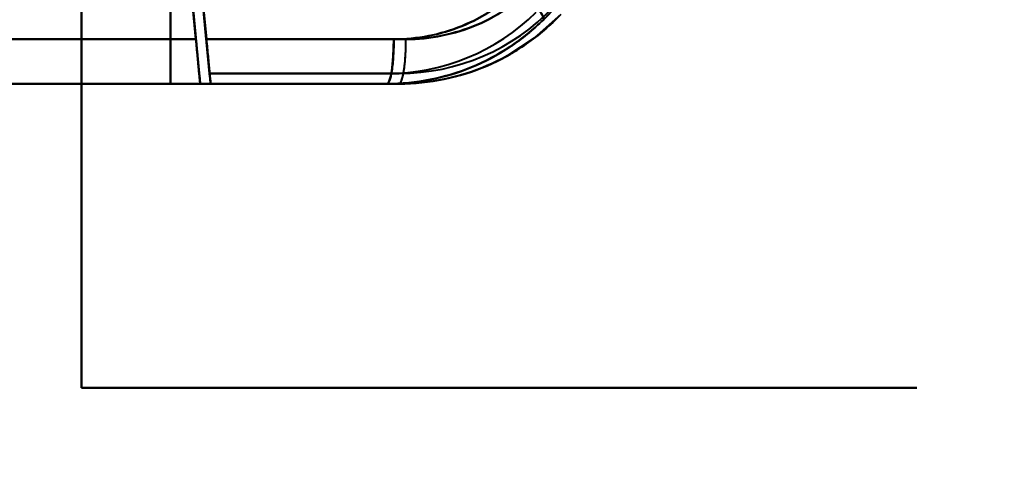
# Model space of a CAD drawing. Header units: millimetres. Extents: x -1110 to 1388, y -120 to 1267.
# Tile 24 of 88: x -330 to -263, y 192 to 223. Entities that reach past the tile are written whole.
import ezdxf

# ---------------------------------------------------------------- set-up
doc = ezdxf.new("R2010")
doc.units = ezdxf.units.MM
for name, color, linetype, lineweight in [('A-ANNO-DIMS', 211, 'Continuous', 30), ('A-ANNO-DIMS-20', 211, 'Continuous', 30), ('G-IMPT', 8, 'Continuous', 40)]:
    doc.layers.add(name, color=color, linetype=linetype, lineweight=lineweight)
doc.styles.add('Arial_1', font='arial.ttf', dxfattribs={"height": 60})
doc.dimstyles.new('Linéaire', dxfattribs={"dimscale": 304.8, "dimtxt": 61.215564, "dimasz": 0.131234, "dimexe": 0.131234, "dimexo": 0.131234, "dimgap": 0.131234, "dimtad": 1, "dimdec": 0, "dimzin": 0, "dimdsep": 46, "dimtxsty": 'Arial_1', "dimblk1": 'OBLIQUE', "dimblk2": 'OBLIQUE', "dimsah": 1, "dimcen": 0.09, "dimazin": 0, "dimtfac": 1, "dimtdec": 4, "dimtix": 1, "dimtmove": 0, "dimatfit": 3, "dimfxl": 1, "dimtvp": 1, "dimtfill": 1, "dimtolj": 1, "dimtzin": 0, "dimarcsym": 2})

# ---------------------------------------------------------------- blocks, each defined once
blk = doc.blocks.new('NEXA 1000 CALQUES_dwg-755156-Droite')
at = {"layer": 'G-IMPT'}
for p, q in [((-350.221, 221.872), (-317.788, 221.872)), ((-317.788, 221.872), (-350.221, 221.872)), ((-317.788, 221.872), (-350.221, 221.872)), ((-350.221, 221.872), (-317.788, 221.872)), ((-317.089, 221.872), (-303.643, 221.872)), ((-303.643, 221.872), (-317.089, 221.872)), ((-317.085, 221.872), (-304.463, 221.872)), ((-304.463, 221.872), (-317.085, 221.872)), ((-350.305, 218.872), (-317.5, 218.872)), ((-317.5, 218.872), (-350.305, 218.872)), ((-317.5, 218.872), (-350.305, 218.872)), ((-350.305, 218.872), (-317.5, 218.872)), ((-304.105, 218.872), (-316.802, 218.872)), ((-316.802, 218.872), (-304.105, 218.872)), ((-304.105, 218.872), (-316.802, 218.872)), ((-316.797, 218.872), (-304.919, 218.872)), ((-316.797, 218.872), (-304.919, 218.872)), ((-304.919, 218.872), (-316.797, 218.872))]:
    blk.add_line(p, q, dxfattribs=at)
at = {"layer": 'G-IMPT', "flags": 128}
for points in [[(-325.5, 198.372), (-325.5, 228.372), (-325.5, 258.372), (-325.5, 288.372), (-325.5, 318.372)], [(-325.5, 318.372), (-325.5, 288.372), (-325.5, 258.372), (-325.5, 228.372), (-325.5, 198.372)], [(-325.5, 198.372), (-325.5, 228.372), (-325.5, 258.372), (-325.5, 288.372), (-325.5, 318.372)], [(-325.5, 318.372), (-325.5, 288.372), (-325.5, 258.372), (-325.5, 228.372), (-325.5, 198.372)], [(-325.5, 198.372), (-325.5, 228.372), (-325.5, 258.372), (-325.5, 288.372), (-325.5, 318.372)], [(-325.5, 318.372), (-325.5, 288.372), (-325.5, 258.372), (-325.5, 228.372), (-325.5, 198.372)], [(-325.5, 198.372), (-325.5, 228.372), (-325.5, 258.372), (-325.5, 288.372), (-325.5, 318.372)], [(-325.5, 318.372), (-325.5, 288.372), (-325.5, 258.372), (-325.5, 228.372), (-325.5, 198.372)], [(-265.5, 318.372), (-265.5, 288.372), (-265.5, 258.372), (-265.5, 228.372), (-265.5, 198.372)], [(-265.5, 198.372), (-265.5, 228.372), (-265.5, 258.372), (-265.5, 288.372), (-265.5, 318.372)], [(-265.5, 318.372), (-265.5, 288.372), (-265.5, 258.372), (-265.5, 228.372), (-265.5, 198.372)], [(-265.5, 198.372), (-265.5, 228.372), (-265.5, 258.372), (-265.5, 288.372), (-265.5, 318.372)], [(-265.5, 318.372), (-265.5, 288.372), (-265.5, 258.372), (-265.5, 228.372), (-265.5, 198.372)], [(-265.5, 198.372), (-265.5, 228.372), (-265.5, 258.372), (-265.5, 288.372), (-265.5, 318.372)], [(-265.5, 318.372), (-265.5, 288.372), (-265.5, 258.372), (-265.5, 228.372), (-265.5, 198.372)], [(-265.5, 198.372), (-265.5, 228.372), (-265.5, 258.372), (-265.5, 288.372), (-265.5, 318.372)], [(-325.5, 297.872), (-325.5, 278.122), (-325.5, 258.372), (-325.5, 238.622), (-325.5, 218.872)], [(-325.5, 218.872), (-325.5, 238.622), (-325.5, 258.372), (-325.5, 278.122), (-325.5, 297.872)], [(-325.5, 297.872), (-325.5, 278.122), (-325.5, 258.372), (-325.5, 238.622), (-325.5, 218.872)], [(-325.5, 218.872), (-325.5, 238.622), (-325.5, 258.372), (-325.5, 278.122), (-325.5, 297.872)], [(-319.5, 297.872), (-319.5, 278.122), (-319.5, 258.372), (-319.5, 238.622), (-319.5, 218.872)], [(-319.5, 297.872), (-319.5, 278.122), (-319.5, 258.372), (-319.5, 238.622), (-319.5, 218.872)], [(-319.5, 218.872), (-319.5, 238.622), (-319.5, 258.372), (-319.5, 278.122), (-319.5, 297.872)], [(-319.5, 218.872), (-319.5, 238.622), (-319.5, 258.372), (-319.5, 278.122), (-319.5, 297.872)], [(-319.5, 297.872), (-319.5, 278.122), (-319.5, 258.372), (-319.5, 238.622), (-319.5, 218.872)], [(-319.5, 218.872), (-319.5, 238.622), (-319.5, 258.372), (-319.5, 278.122), (-319.5, 297.872)], [(-319.5, 218.872), (-319.5, 238.622), (-319.5, 258.372), (-319.5, 278.122), (-319.5, 297.872)], [(-319.5, 297.872), (-319.5, 278.122), (-319.5, 258.372), (-319.5, 238.622), (-319.5, 218.872)], [(-317.089, 221.872), (-317.577, 226.956), (-318.065, 232.04), (-318.553, 237.125), (-319.041, 242.21)], [(-316.869, 219.572), (-317.412, 225.232), (-317.955, 230.891), (-318.498, 236.551), (-319.041, 242.21)], [(-319.041, 242.21), (-318.553, 237.125), (-318.065, 232.04), (-317.577, 226.956), (-317.089, 221.872)], [(-319.041, 242.21), (-318.498, 236.551), (-317.955, 230.891), (-317.412, 225.232), (-316.869, 219.572)], [(-319.703, 241.827), (-319.152, 236.089), (-318.601, 230.35), (-318.051, 224.611), (-317.5, 218.872)], [(-317.5, 218.872), (-318.051, 224.611), (-318.601, 230.35), (-319.152, 236.089), (-319.703, 241.827)], [(-319.703, 241.827), (-319.224, 236.838), (-318.745, 231.848), (-318.266, 226.86), (-317.788, 221.872)], [(-317.788, 221.872), (-318.266, 226.86), (-318.745, 231.848), (-319.224, 236.838), (-319.703, 241.827)], [(-319.703, 241.827), (-319.224, 236.838), (-318.745, 231.848), (-318.266, 226.86), (-317.788, 221.872)], [(-319.703, 241.827), (-319.152, 236.089), (-318.601, 230.35), (-318.051, 224.611), (-317.5, 218.872)], [(-317.788, 221.872), (-318.266, 226.86), (-318.745, 231.848), (-319.224, 236.838), (-319.703, 241.827)], [(-317.5, 218.872), (-318.051, 224.611), (-318.601, 230.35), (-319.152, 236.089), (-319.703, 241.827)], [(-316.864, 219.572), (-317.399, 225.153), (-317.935, 230.733), (-318.47, 236.314), (-319.006, 241.894)], [(-319.006, 241.894), (-318.47, 236.314), (-317.935, 230.733), (-317.399, 225.153), (-316.864, 219.572)], [(-317.085, 221.872), (-317.565, 226.877), (-318.045, 231.882), (-318.526, 236.888), (-319.006, 241.894)], [(-319.006, 241.894), (-318.526, 236.888), (-318.045, 231.882), (-317.565, 226.877), (-317.085, 221.872)], [(-293.221, 223.55), (-295.019, 221.938), (-296.793, 220.774)], [(-304.105, 219.572), (-307.296, 219.572), (-310.487, 219.572), (-313.678, 219.572), (-316.869, 219.572)], [(-316.869, 219.572), (-316.852, 219.397), (-316.835, 219.222), (-316.818, 219.047), (-316.802, 218.872)], [(-316.869, 219.572), (-313.678, 219.572), (-310.487, 219.572), (-307.296, 219.572), (-304.105, 219.572)], [(-304.105, 219.572), (-307.296, 219.572), (-310.487, 219.572), (-313.678, 219.572), (-316.869, 219.572)], [(-316.802, 218.872), (-316.818, 219.047), (-316.835, 219.222), (-316.852, 219.397), (-316.869, 219.572)], [(-316.869, 219.572), (-313.678, 219.572), (-310.487, 219.572), (-307.296, 219.572), (-304.105, 219.572)], [(-304.919, 219.572), (-307.905, 219.572), (-310.891, 219.572), (-313.878, 219.572), (-316.864, 219.572)], [(-316.797, 218.872), (-316.814, 219.047), (-316.83, 219.222), (-316.847, 219.397), (-316.864, 219.572)], [(-316.864, 219.572), (-313.878, 219.572), (-310.891, 219.572), (-307.905, 219.572), (-304.919, 219.572)], [(-316.864, 219.572), (-316.847, 219.397), (-316.83, 219.222), (-316.814, 219.047), (-316.797, 218.872)], [(-316.864, 219.572), (-313.878, 219.572), (-310.891, 219.572), (-307.905, 219.572), (-304.919, 219.572)], [(-304.919, 219.572), (-307.905, 219.572), (-310.891, 219.572), (-313.878, 219.572), (-316.864, 219.572)], [(-350.305, 218.872), (-335.683, 218.872), (-321.101, 218.872), (-317.5, 218.872)], [(-317.5, 218.872), (-332.069, 218.872), (-346.682, 218.872), (-350.305, 218.872)], [(-348.485, 218.872), (-342.738, 218.872), (-336.992, 218.872), (-331.246, 218.872), (-325.5, 218.872)], [(-325.5, 218.872), (-331.246, 218.872), (-336.992, 218.872), (-342.738, 218.872), (-348.485, 218.872)], [(-348.485, 218.872), (-342.738, 218.872), (-336.992, 218.872), (-331.246, 218.872), (-325.5, 218.872)], [(-325.5, 218.872), (-331.246, 218.872), (-336.992, 218.872), (-342.738, 218.872), (-348.485, 218.872)], [(-325.5, 218.872), (-324, 218.872), (-322.5, 218.872), (-321, 218.872), (-319.5, 218.872)], [(-319.5, 218.872), (-321, 218.872), (-322.5, 218.872), (-324, 218.872), (-325.5, 218.872)], [(-325.5, 218.872), (-324, 218.872), (-322.5, 218.872), (-321, 218.872), (-319.5, 218.872)], [(-319.5, 218.872), (-321, 218.872), (-322.5, 218.872), (-324, 218.872), (-325.5, 218.872)], [(-319.5, 218.872), (-315.855, 218.872), (-312.209, 218.872), (-308.564, 218.872), (-304.919, 218.872)], [(-304.919, 218.872), (-308.564, 218.872), (-312.209, 218.872), (-315.855, 218.872), (-319.5, 218.872)], [(-319.5, 218.872), (-315.651, 218.872), (-311.802, 218.872), (-307.954, 218.872), (-304.105, 218.872)], [(-304.105, 218.872), (-307.954, 218.872), (-311.802, 218.872), (-315.651, 218.872), (-319.5, 218.872)], [(-304.919, 218.872), (-308.064, 218.872), (-311.209, 218.872), (-314.355, 218.872), (-317.5, 218.872)], [(-317.5, 218.872), (-314.355, 218.872), (-311.209, 218.872), (-308.064, 218.872), (-304.919, 218.872)], [(-304.105, 218.872), (-307.454, 218.872), (-310.802, 218.872), (-314.151, 218.872), (-317.5, 218.872)], [(-317.5, 218.872), (-314.151, 218.872), (-310.802, 218.872), (-307.454, 218.872), (-304.105, 218.872)], [(-316.802, 218.872), (-313.627, 218.872), (-310.453, 218.872), (-307.279, 218.872), (-304.105, 218.872)], [(-304.105, 218.872), (-307.279, 218.872), (-310.453, 218.872), (-313.627, 218.872), (-316.802, 218.872)], [(-304.919, 218.872), (-307.888, 218.872), (-310.858, 218.872), (-313.827, 218.872), (-316.797, 218.872)], [(-316.797, 218.872), (-313.827, 218.872), (-310.858, 218.872), (-307.888, 218.872), (-304.919, 218.872)], [(-265.5, 198.372), (-280.5, 198.372), (-295.5, 198.372), (-310.5, 198.372), (-325.5, 198.372)], [(-325.5, 198.372), (-310.5, 198.372), (-295.5, 198.372), (-280.5, 198.372), (-265.5, 198.372)], [(-265.5, 198.372), (-280.5, 198.372), (-295.5, 198.372), (-310.5, 198.372), (-325.5, 198.372)], [(-325.5, 198.372), (-310.5, 198.372), (-295.5, 198.372), (-280.5, 198.372), (-265.5, 198.372)], [(-265.5, 198.372), (-280.5, 198.372), (-295.5, 198.372), (-310.5, 198.372), (-325.5, 198.372)], [(-325.5, 198.372), (-310.5, 198.372), (-295.5, 198.372), (-280.5, 198.372), (-265.5, 198.372)], [(-265.5, 198.372), (-280.5, 198.372), (-295.5, 198.372), (-310.5, 198.372), (-325.5, 198.372)], [(-325.5, 198.372), (-310.5, 198.372), (-295.5, 198.372), (-280.5, 198.372), (-265.5, 198.372)]]:
    blk.add_lwpolyline(points, dxfattribs=at)
at = {"layer": 'G-IMPT'}
for centre, radius, start, end in [((-329.5, 258.787), 50, 314.61365, 43.48315), ((-329.5, 258.787), 50, 314.61365, 43.48315), ((-304.919, 233.872), 14.3, 270, 314.61365), ((-304.919, 233.872), 14.3, 270, 314.61365), ((-304.919, 233.872), 14.3, 270, 314.61365), ((-304.919, 233.872), 14.3, 270, 314.61365), ((-304.105, 233.872), 14.3, 270, 316.51685), ((-304.105, 233.872), 14.3, 270, 316.51685), ((-304.105, 233.872), 14.3, 270, 316.51685), ((-304.105, 233.872), 14.3, 270, 316.51685), ((-304.105, 233.872), 15, 270, 316.51685), ((-304.105, 233.872), 15, 270, 316.51685), ((-304.105, 233.872), 15, 270, 316.51685), ((-304.105, 233.872), 15, 270, 316.51685), ((-304.105, 233.872), 15, 270, 316.51685), ((-304.105, 233.872), 15, 270, 316.51685), ((-304.919, 233.872), 15, 270, 314.61365), ((-304.919, 233.872), 15, 270, 314.61365), ((-304.919, 233.872), 15, 270, 314.61365), ((-304.919, 233.872), 15, 270, 314.61365), ((-304.919, 233.872), 15, 270, 314.61365), ((-304.919, 233.872), 15, 270, 314.61365)]:
    blk.add_arc(centre, radius, start, end, dxfattribs=at)
for centre, ratio in [((-304.919, 221.872), 0.151868), ((-304.105, 221.872), 0.154092)]:
    blk.add_ellipse(centre, major_axis=(0, 3), ratio=ratio, start_param=3.141593, end_param=4.712389, dxfattribs=at)
blk.add_open_spline([(-294.384, 223.194), (-292.084, 225.464), (-288.973, 229.199), (-285.617, 234.659), (-282.757, 240.525), (-280.315, 248.186), (-279.19, 257.96), (-279.966, 267.619), (-282.181, 275.496), (-284.797, 281.359), (-288.016, 287.031), (-291.006, 290.859), (-293.221, 293.194)], degree=3, knots=[0, 0, 0, 0, 0.125, 0.1875, 0.25, 0.375, 0.5, 0.625, 0.75, 0.8125, 0.875, 1, 1, 1, 1], dxfattribs=at)
for points in [[(-303.643, 221.872), (-302.01, 221.872), (-298.726, 222.543), (-295.998, 224.429), (-294.864, 225.615)], [(-294.864, 225.615), (-296.029, 224.409), (-298.726, 222.549), (-301.979, 221.879), (-303.643, 221.872)], [(-304.463, 221.872), (-302.861, 221.878), (-299.774, 222.484), (-297.103, 224.222), (-295.966, 225.33)], [(-295.966, 225.33), (-297.1, 224.221), (-299.76, 222.488), (-302.892, 221.872), (-304.463, 221.872)], [(-295.966, 225.33), (-295.739, 225.092), (-295.272, 224.58), (-294.689, 223.868), (-294.381, 223.379), (-294.354, 223.224), (-294.384, 223.194)], [(-294.384, 223.194), (-294.354, 223.224), (-294.381, 223.379), (-294.689, 223.868), (-295.272, 224.58), (-295.739, 225.092), (-295.966, 225.33)], [(-304.105, 218.872), (-303.084, 218.872), (-301.048, 219.081), (-298.13, 220.002), (-295.474, 221.479), (-293.922, 222.811), (-293.221, 223.55)], [(-293.221, 223.55), (-293.921, 222.812), (-295.491, 221.468), (-298.125, 220.003), (-301.048, 219.088), (-303.09, 218.872), (-304.105, 218.872)], [(-294.384, 223.194), (-295.076, 222.512), (-296.593, 221.28), (-299.194, 219.905), (-301.99, 219.065), (-303.942, 218.872), (-304.919, 218.872)], [(-304.919, 218.872), (-303.943, 218.872), (-301.972, 219.068), (-299.2, 219.903), (-296.588, 221.284), (-295.084, 222.504), (-294.384, 223.194)], [(-317.788, 221.872), (-317.768, 221.666), (-317.73, 221.266), (-317.677, 220.718), (-317.627, 220.194), (-317.583, 219.735), (-317.547, 219.364), (-317.52, 219.081), (-317.504, 218.917), (-317.5, 218.875), (-317.5, 218.872)], [(-317.5, 218.872), (-317.503, 218.872), (-317.514, 219.029), (-317.579, 219.695), (-317.676, 220.691), (-317.748, 221.478), (-317.788, 221.872)], [(-317.5, 218.872), (-317.5, 218.875), (-317.504, 218.917), (-317.52, 219.081), (-317.547, 219.364), (-317.583, 219.735), (-317.627, 220.194), (-317.677, 220.718), (-317.73, 221.266), (-317.768, 221.666), (-317.788, 221.872)], [(-317.788, 221.872), (-317.748, 221.478), (-317.676, 220.691), (-317.579, 219.695), (-317.514, 219.029), (-317.503, 218.872), (-317.5, 218.872)], [(-316.802, 218.872), (-316.804, 218.872), (-316.815, 219.029), (-316.88, 219.695), (-316.977, 220.691), (-317.049, 221.478), (-317.089, 221.872)], [(-317.089, 221.872), (-317.07, 221.666), (-317.031, 221.266), (-316.979, 220.718), (-316.928, 220.193), (-316.884, 219.735), (-316.849, 219.364), (-316.822, 219.081), (-316.806, 218.917), (-316.802, 218.875), (-316.802, 218.872)], [(-316.797, 218.872), (-316.797, 218.875), (-316.801, 218.917), (-316.817, 219.081), (-316.844, 219.364), (-316.88, 219.735), (-316.924, 220.193), (-316.974, 220.718), (-317.027, 221.266), (-317.065, 221.666), (-317.085, 221.872)], [(-317.085, 221.872), (-317.044, 221.478), (-316.972, 220.691), (-316.876, 219.695), (-316.811, 219.029), (-316.8, 218.872), (-316.797, 218.872)], [(-304.463, 221.872), (-304.463, 221.519), (-304.486, 220.745), (-304.586, 219.684), (-304.747, 219.025), (-304.865, 218.872), (-304.919, 218.872)], [(-304.105, 218.872), (-304.05, 218.872), (-303.931, 219.025), (-303.768, 219.684), (-303.666, 220.745), (-303.643, 221.519), (-303.643, 221.872)]]:
    blk.add_open_spline(points, degree=3, dxfattribs=at)
blk = doc.blocks.new('DIMBLOCK1-Droite')
at = {"layer": 'A-ANNO-DIMS-20'}
for p, q in [((-370, 134.913), (-370, 174.913)), ((0, 134.913), (0, 174.913)), ((-370, 134.913), (0, 134.913)), ((-370, 134.913), (-370, 123.197)), ((0, 134.913), (0, 123.197))]:
    blk.add_line(p, q, dxfattribs=at)
at = {"layer": 'A-ANNO-DIMS-20', "lineweight": 50}
for p, q in [((-370, 134.913), (-350, 154.913)), ((0, 134.913), (20, 154.913)), ((-370, 134.913), (-390, 114.913)), ((0, 134.913), (-20, 114.913))]:
    blk.add_line(p, q, dxfattribs=at)
at = {"layer": 'A-ANNO-DIMS-20', "color": 0, "insert": (-254.221, 252.807), "char_height": 60, "width": 166.12962, "attachment_point": 1, "line_spacing_factor": 0.941778, "style": 'Arial_1', "bg_fill": 3, "box_fill_scale": 1.25, "bg_fill_color": 256, "bg_fill_true_color": 13158600, "bg_fill_transparency": 0}
blk.add_mtext('370', dxfattribs=at)
blk = doc.blocks.new('_Oblique')
at = {"color": 0, "linetype": 'ByBlock', "lineweight": -2}
blk.add_line((-0.5, -0.5), (0.5, 0.5), dxfattribs=at)

msp = doc.modelspace()

# ---------------------------------------------------------------- block references
at = {"layer": 'G-IMPT'}
msp.add_blockref('NEXA 1000 CALQUES_dwg-755156-Droite', (0, 0), dxfattribs=at)

# ---------------------------------------------------------------- next in the draw order: dimensions: what is measured, and where the dimension line sits
at = {"layer": 'A-ANNO-DIMS'}
dim = msp.add_linear_dim(base=(0, 134.913), p1=(-370, 163.197), p2=(0, 163.197), dimstyle='Linéaire', override={"dimpost": '<>', "dimfxl": 370}, dxfattribs=at)
dim.commit()
dim.dimension.update_dxf_attribs({"geometry": 'DIMBLOCK1-Droite', "text_midpoint": (-185, 205.568)})

doc.saveas('drawing.dxf')
